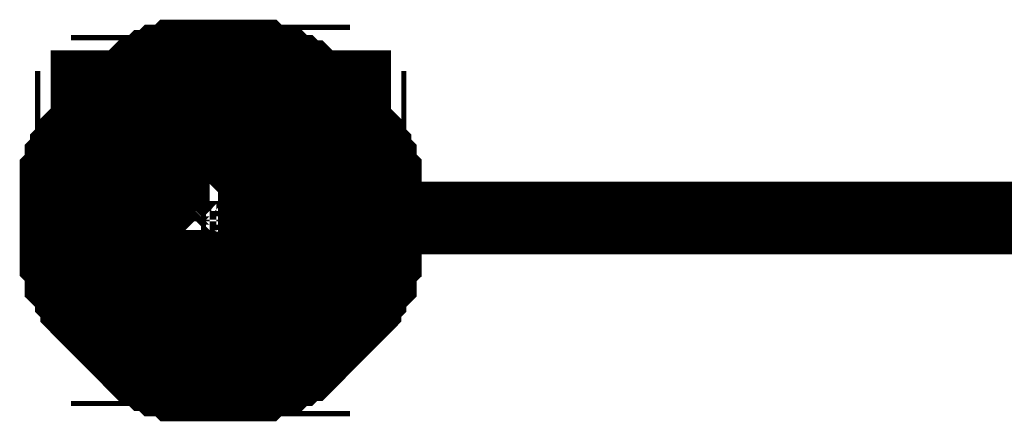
# Model space of a CAD drawing. Extents: x 0 to 22, y 0 to 17.
# Tile 50 of 58: x 17.4672 to 17.6274, y 12.4669 to 12.5323. Entities that reach past the tile are written whole.
import ezdxf

# ---------------------------------------------------------------- set-up
doc = ezdxf.new("R2010")
doc.units = 0
doc.layers.add('SHEET', color=255, linetype='CONTINUOUS')

msp = doc.modelspace()

# ---------------------------------------------------------------- linework, layer by layer
at = {"layer": 'SHEET'}
for points, const_width in [([(17.48198, 12.5), (17.48198, 12.50083), (17.48198, 12.50167), (17.48198, 12.5025), (17.48198, 12.50334), (17.48281, 12.50417), (17.48281, 12.50501), (17.48281, 12.50584), (17.48365, 12.50668), (17.48365, 12.50751), (17.48448, 12.50835), (17.48448, 12.50918), (17.48532, 12.50918), (17.48532, 12.51002), (17.48615, 12.51085), (17.48699, 12.51169), (17.48699, 12.51252), (17.48782, 12.51252), (17.48866, 12.51336), (17.48949, 12.51419), (17.49033, 12.51419), (17.49033, 12.51503), (17.49116, 12.51503), (17.49199, 12.51586), (17.49283, 12.51586), (17.49366, 12.51669), (17.4945, 12.51669), (17.49533, 12.51669), (17.49617, 12.51753), (17.497, 12.51753), (17.49784, 12.51753), (17.49867, 12.51753), (17.49951, 12.51753)], 0.0295), ([(17.49951, 12.51753), (17.49867, 12.51753), (17.49784, 12.51753), (17.497, 12.51753), (17.49617, 12.51753), (17.49533, 12.51669), (17.4945, 12.51669), (17.49366, 12.51669), (17.49283, 12.51586), (17.49199, 12.51586), (17.49116, 12.51503), (17.49033, 12.51503), (17.49033, 12.51419), (17.48949, 12.51419), (17.48866, 12.51336), (17.48782, 12.51252), (17.48699, 12.51252), (17.48699, 12.51169), (17.48615, 12.51085), (17.48532, 12.51002), (17.48532, 12.50918), (17.48448, 12.50918), (17.48448, 12.50835), (17.48365, 12.50751), (17.48365, 12.50668), (17.48281, 12.50584), (17.48281, 12.50501), (17.48281, 12.50417), (17.48198, 12.50334), (17.48198, 12.5025), (17.48198, 12.50167), (17.48198, 12.50083), (17.48198, 12.5)], 0.0295), ([(17.49951, 12.51753), (17.50034, 12.51753), (17.50118, 12.51753), (17.50201, 12.51753), (17.50285, 12.51753), (17.50368, 12.51669), (17.50451, 12.51669), (17.50618, 12.51669), (17.50618, 12.51586), (17.50702, 12.51586), (17.50785, 12.51503), (17.50869, 12.51503), (17.50952, 12.51419), (17.51036, 12.51419), (17.51119, 12.51336), (17.51203, 12.51252), (17.51286, 12.51252), (17.51286, 12.51169), (17.5137, 12.51085), (17.51453, 12.51002), (17.51453, 12.50918), (17.51537, 12.50918), (17.51537, 12.50835), (17.5162, 12.50751), (17.5162, 12.50668), (17.51703, 12.50584), (17.51703, 12.50501), (17.51703, 12.50417), (17.51787, 12.50334), (17.51787, 12.5025), (17.51787, 12.50167), (17.51787, 12.50083), (17.51787, 12.5)], 0.0295), ([(17.51787, 12.5), (17.51787, 12.50083), (17.51787, 12.50167), (17.51787, 12.5025), (17.51787, 12.50334), (17.51703, 12.50417), (17.51703, 12.50501), (17.51703, 12.50584), (17.5162, 12.50668), (17.5162, 12.50751), (17.51537, 12.50835), (17.51537, 12.50918), (17.51453, 12.50918), (17.51453, 12.51002), (17.5137, 12.51085), (17.51286, 12.51169), (17.51286, 12.51252), (17.51203, 12.51252), (17.51119, 12.51336), (17.51036, 12.51419), (17.50952, 12.51419), (17.50869, 12.51503), (17.50785, 12.51503), (17.50702, 12.51586), (17.50618, 12.51586), (17.50618, 12.51669), (17.50451, 12.51669), (17.50368, 12.51669), (17.50285, 12.51753), (17.50201, 12.51753), (17.50118, 12.51753), (17.50034, 12.51753), (17.49951, 12.51753)], 0.0295), ([(17.49951, 12.48164), (17.49867, 12.48164), (17.49784, 12.48164), (17.497, 12.48164), (17.49617, 12.48164), (17.49533, 12.48247), (17.4945, 12.48247), (17.49366, 12.48247), (17.49283, 12.48331), (17.49199, 12.48331), (17.49116, 12.48414), (17.49033, 12.48414), (17.49033, 12.48497), (17.48949, 12.48497), (17.48866, 12.48581), (17.48782, 12.48664), (17.48699, 12.48748), (17.48699, 12.48748), (17.48615, 12.48831), (17.48532, 12.48915), (17.48532, 12.48998), (17.48448, 12.49082), (17.48448, 12.49165), (17.48365, 12.49249), (17.48365, 12.49249), (17.48281, 12.49332), (17.48281, 12.49499), (17.48281, 12.49583), (17.48198, 12.49666), (17.48198, 12.4975), (17.48198, 12.49833), (17.48198, 12.49917), (17.48198, 12.5)], 0.0295), ([(17.48198, 12.5), (17.48198, 12.5)], 0.0295), ([(17.48198, 12.5), (17.48198, 12.49917), (17.48198, 12.49833), (17.48198, 12.4975), (17.48198, 12.49666), (17.48281, 12.49583), (17.48281, 12.49499), (17.48281, 12.49332), (17.48365, 12.49249), (17.48365, 12.49249), (17.48448, 12.49165), (17.48448, 12.49082), (17.48532, 12.48998), (17.48532, 12.48915), (17.48615, 12.48831), (17.48699, 12.48748), (17.48699, 12.48748), (17.48782, 12.48664), (17.48866, 12.48581), (17.48949, 12.48497), (17.49033, 12.48497), (17.49033, 12.48414), (17.49116, 12.48414), (17.49199, 12.48331), (17.49283, 12.48331), (17.49366, 12.48247), (17.4945, 12.48247), (17.49533, 12.48247), (17.49617, 12.48164), (17.497, 12.48164), (17.49784, 12.48164), (17.49867, 12.48164), (17.49951, 12.48164)], 0.0295), ([(17.51787, 12.5), (17.51787, 12.49917), (17.51787, 12.49833), (17.51787, 12.4975), (17.51787, 12.49666), (17.51703, 12.49583), (17.51703, 12.49499), (17.51703, 12.49332), (17.5162, 12.49249), (17.5162, 12.49249), (17.51537, 12.49165), (17.51537, 12.49082), (17.51453, 12.48998), (17.51453, 12.48915), (17.5137, 12.48831), (17.51286, 12.48748), (17.51286, 12.48748), (17.51203, 12.48664), (17.51119, 12.48581), (17.51036, 12.48497), (17.50952, 12.48497), (17.50869, 12.48414), (17.50785, 12.48414), (17.50702, 12.48331), (17.50618, 12.48331), (17.50618, 12.48247), (17.50451, 12.48247), (17.50368, 12.48247), (17.50285, 12.48164), (17.50201, 12.48164), (17.50118, 12.48164), (17.50034, 12.48164), (17.49951, 12.48164)], 0.0295), ([(17.49951, 12.48164), (17.50034, 12.48164), (17.50118, 12.48164), (17.50201, 12.48164), (17.50285, 12.48164), (17.50368, 12.48247), (17.50451, 12.48247), (17.50618, 12.48247), (17.50618, 12.48331), (17.50702, 12.48331), (17.50785, 12.48414), (17.50869, 12.48414), (17.50952, 12.48497), (17.51036, 12.48497), (17.51119, 12.48581), (17.51203, 12.48664), (17.51286, 12.48748), (17.51286, 12.48748), (17.5137, 12.48831), (17.51453, 12.48915), (17.51453, 12.48998), (17.51537, 12.49082), (17.51537, 12.49165), (17.5162, 12.49249), (17.5162, 12.49249), (17.51703, 12.49332), (17.51703, 12.49499), (17.51703, 12.49583), (17.51787, 12.49666), (17.51787, 12.4975), (17.51787, 12.49833), (17.51787, 12.49917), (17.51787, 12.5)], 0.0295), ([(17.51787, 12.5), (17.51787, 12.5), (17.51787, 12.5), (17.51787, 12.5), (17.51787, 12.5), (17.51787, 12.5), (17.51787, 12.5), (17.51787, 12.5), (17.51787, 12.5), (17.51787, 12.5), (17.51787, 12.5), (17.51787, 12.5), (17.51787, 12.5), (17.51787, 12.5), (17.51787, 12.5), (17.51787, 12.5), (17.51787, 12.5), (17.51787, 12.5), (17.51787, 12.5), (17.51787, 12.5), (17.51787, 12.5), (17.51787, 12.5), (17.51787, 12.5), (17.51787, 12.5), (17.51787, 12.5), (17.51787, 12.5), (17.51787, 12.5), (17.51787, 12.5), (17.51787, 12.5), (17.51787, 12.5), (17.51787, 12.5), (17.51787, 12.5), (17.51787, 12.5)], 0.0295), ([(17.51787, 12.5), (17.51787, 12.5)], 0.0295), ([(17.49951, 12.5), (17.69983, 12.5)], 0.0118)]:
    msp.add_lwpolyline(points, dxfattribs=dict(at, const_width=const_width))

doc.saveas('drawing.dxf')
